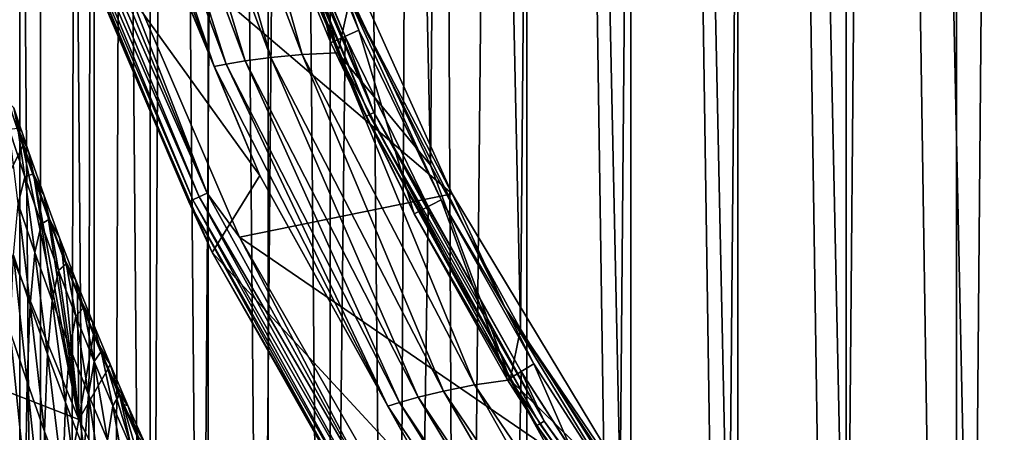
# Model space of a CAD drawing. Header units: metres. Extents: x -23 to 23, y -199 to 23.
# Tile 48 of 112: x -20.21 to -13.96, y -10.68 to -8.06. Entities that reach past the tile are written whole.
import ezdxf

# ---------------------------------------------------------------- set-up
doc = ezdxf.new("R2010")
doc.units = ezdxf.units.M
doc.layers.add('solid_509541_180_SW0001', color=7, linetype='CONTINUOUS')

msp = doc.modelspace()

# ---------------------------------------------------------------- linework, layer by layer
at = {"layer": 'solid_509541_180_SW0001'}
for points in [[(-13.541714, 23.032616), (-13.543104, -23.032438), (-14.257938, 22.915773)], [(-14.257938, 22.915773), (-14.260871, -22.915182), (-14.958184, 22.752655)], [(-14.257938, 22.915773), (-13.543104, -23.032438), (-14.260871, -22.915182)], [(-14.958184, 22.752655), (-14.962487, -22.751501), (-15.64606, 22.543859)], [(-14.958184, 22.752655), (-14.260871, -22.915182), (-14.962487, -22.751501)], [(-15.64606, 22.543859), (-15.651272, -22.542095), (-16.324329, 22.289352)], [(-15.64606, 22.543859), (-14.962487, -22.751501), (-15.651272, -22.542095)], [(-16.324329, 22.289352), (-16.329857, -22.287073), (-16.98461, 21.991114)], [(-16.324329, 22.289352), (-15.651272, -22.542095), (-16.329857, -22.287073)], [(-16.98461, 21.991114), (-17.418631, -21.765591), (-17.620922, 21.651768)], [(-16.98461, 21.991114), (-16.990856, -21.988033), (-17.418631, -21.765591)], [(-16.98461, 21.991114), (-16.329857, -22.287073), (-16.990856, -21.988033)], [(-17.620922, 21.651768), (-17.834307, -21.525427), (-18.231327, 21.272379)], [(-17.620922, 21.651768), (-17.418631, -21.765591), (-17.834307, -21.525427)], [(-18.231327, 21.272379), (-18.238865, -21.267349), (-18.624701, 20.997004)], [(-18.231327, 21.272379), (-17.834307, -21.525427), (-18.238865, -21.267349)], [(-18.624701, 20.997004), (-18.632523, -20.991266), (-19.005861, 20.704624)], [(-18.624701, 20.997004), (-18.238865, -21.267349), (-18.632523, -20.991266)], [(-19.005861, 20.704624), (-19.014036, -20.698032), (-19.374781, 20.395264)], [(-19.005861, 20.704624), (-18.632523, -20.991266), (-19.014036, -20.698032)], [(-19.374781, 20.395264), (-19.38341, -20.387638), (-19.729429, 20.070425)], [(-19.374781, 20.395264), (-19.014036, -20.698032), (-19.38341, -20.387638)], [(-19.729429, 20.070425), (-19.738308, -20.061901), (-20.069708, 19.730179)], [(-19.729429, 20.070425), (-19.38341, -20.387638), (-19.738308, -20.061901)], [(-20.069708, 19.730179), (-20.078621, -19.720907), (-20.394615, 19.375515)], [(-20.069708, 19.730179), (-19.738308, -20.061901), (-20.078621, -19.720907)], [(-20.394615, 19.375515), (-20.078621, -19.720907), (-20.403206, -19.365856)], [(-13.911057, 14.033175, 298.149994), (-14.728495, 13.172659, 298.149994), (-14.154234, -13.787871, 298.149994)], [(-13.911057, 14.033175, 298.149994), (-14.154234, -13.787871, 298.149994), (-13.300911, -14.612781, 298.149994)], [(-14.728495, 13.172659, 298.149994), (-15.492808, 12.264606, 298.149994), (-14.956552, -12.913151, 298.149994)], [(-14.728495, 13.172659, 298.149994), (-14.956552, -12.913151, 298.149994), (-14.154234, -13.787871, 298.149994)], [(-15.492808, 12.264606, 298.149994), (-16.20126, 11.31225, 298.149994), (-15.704997, -11.991705, 298.149994)], [(-15.492808, 12.264606, 298.149994), (-15.704997, -11.991705, 298.149994), (-14.956552, -12.913151, 298.149994)], [(-16.20126, 11.31225, 298.149994), (-16.851305, 10.318986, 298.149994), (-16.396717, -11.027032, 298.149994)], [(-16.20126, 11.31225, 298.149994), (-16.396717, -11.027032, 298.149994), (-15.704997, -11.991705, 298.149994)], [(-16.851305, 10.318986, 298.149994), (-17.440529, 9.288476, 298.149994), (-17.029211, -10.022654, 298.149994)], [(-16.851305, 10.318986, 298.149994), (-17.029211, -10.022654, 298.149994), (-16.396717, -11.027032, 298.149994)], [(-17.440529, 9.288476, 298.149994), (-17.966763, 8.224541, 298.149994), (-17.600235, -8.982162, 298.149994)], [(-17.440529, 9.288476, 298.149994), (-17.600235, -8.982162, 298.149994), (-17.029211, -10.022654, 298.149994)], [(-17.966763, 8.224541, 298.149994), (-18.107763, -7.909264, 298.149994), (-17.600235, -8.982162, 298.149994)], [(-20.430849, -189, 242.975174), (-20.209421, -189, 243), (-20.430624, -0.000278, 242.975235)], [(-20.430624, -0.000278, 242.975235), (-20.209421, -189, 243), (-20.209421, -0.000428, 243)], [(-19.85832, -1.201108, 243), (-20.209421, -0.000428, 243), (-20.209421, -189, 243)], [(-19.749578, -2.397916, 243), (-19.85832, -1.201108, 243), (-20.209421, -189, 243)], [(-19.568743, -3.586129, 243), (-19.749578, -2.397916, 243), (-20.209421, -189, 243)], [(-19.316486, -4.761213, 243), (-19.568743, -3.586129, 243), (-20.209421, -189, 243)], [(19.316486, -4.761213, 243), (18.993776, -5.918785, 243), (-20.209421, -189, 243)], [(19.316486, -4.761213, 243), (-20.209421, -189, 243), (20.209421, -189, 243)], [(-18.993776, -5.918785, 243), (-19.316486, -4.761213, 243), (-20.209421, -189, 243)], [(18.993776, -5.918785, 243), (18.601791, -7.054702, 243), (-20.209421, -189, 243)], [(-18.601791, -7.054702, 243), (-18.993776, -5.918785, 243), (-20.209421, -189, 243)], [(-19.818785, -6.088886, 297.379608), (-18.97415, -8.357059, 297.379608), (-19.742491, -6.081888, 297.589386)], [(-19.818785, -6.088886, 297.379608), (-19.583431, -6.888737, 297.15979), (-18.97415, -8.357059, 297.379608)], [(-19.742491, -6.081888, 297.589386), (-18.898794, -8.342115, 297.589386), (-19.619987, -6.073399, 297.777344)], [(-18.97415, -8.357059, 297.379608), (-18.898794, -8.342115, 297.589386), (-19.742491, -6.081888, 297.589386)], [(-19.619987, -6.073399, 297.777344), (-18.777407, -8.321001, 297.777344), (-19.456242, -6.067251, 297.934174)], [(-18.898794, -8.342115, 297.589386), (-18.777407, -8.321001, 297.777344), (-19.619987, -6.073399, 297.777344)], [(-19.456242, -6.067251, 297.934174), (-18.614414, -8.29822, 297.934174), (-19.257986, -6.067883, 298.052094)], [(-18.777407, -8.321001, 297.777344), (-18.614414, -8.29822, 297.934174), (-19.456242, -6.067251, 297.934174)], [(-19.257986, -6.067883, 298.052094), (-18.415915, -8.279089, 298.052094), (-19.033278, -6.080391, 298.125244)], [(-18.614414, -8.29822, 297.934174), (-18.415915, -8.279089, 298.052094), (-19.257986, -6.067883, 298.052094)], [(-19.033278, -6.080391, 298.125244), (-18.189232, -8.269745, 298.125244), (-18.549982, -6.807784, 298.149994)], [(-18.415915, -8.279089, 298.052094), (-18.189232, -8.269745, 298.125244), (-19.033278, -6.080391, 298.125244)], [(-18.866756, -6.601764, 243.065384), (-18.846643, -6.594726, 243.031128), (-17.989763, -8.663414, 243.031128)], [(-18.008963, -8.67266, 243.065384), (-18.695168, -7.090142, 243.10524), (-18.866756, -6.601764, 243.065384)], [(-18.008963, -8.67266, 243.065384), (-18.866756, -6.601764, 243.065384), (-17.989763, -8.663414, 243.031128)], [(-18.846643, -6.594726, 243.031128), (-18.815392, -6.58379, 243.008087), (-17.959932, -8.649048, 243.008087)], [(-17.989763, -8.663414, 243.031128), (-18.846643, -6.594726, 243.031128), (-17.959932, -8.649048, 243.008087)], [(-18.815392, -6.58379, 243.008087), (-18.601791, -7.054702, 243), (-18.141941, -8.164902, 243)], [(-17.959932, -8.649048, 243.008087), (-18.815392, -6.58379, 243.008087), (-18.141941, -8.164902, 243)], [(-18.189232, -8.269745, 298.125244), (-18.107763, -7.909264, 298.149994), (-18.549982, -6.807784, 298.149994)], [(-18.68404, -9.048323, 297.15979), (-19.583431, -6.888737, 297.15979), (-19.966608, -7.267251, 247.351959)], [(-18.97415, -8.357059, 297.379608), (-19.583431, -6.888737, 297.15979), (-18.68404, -9.048323, 297.15979)], [(-19.978346, -6.990726, 247.188583), (-19.070013, -9.183635, 247.188583), (-20.020224, -7.005379, 247.233353)], [(-19.925402, -6.972199, 247.159851), (-19.019476, -9.159297, 247.159851), (-19.978346, -6.990726, 247.188583)], [(-19.019476, -9.159297, 247.159851), (-19.070013, -9.183635, 247.188583), (-19.978346, -6.990726, 247.188583)], [(-19.925402, -6.972199, 247.159851), (-19.781652, -7.190675, 247.149994), (-19.019476, -9.159297, 247.159851)], [(-18.439878, -6.993421, 247.149994), (-17.462526, -9.164993, 247.149994), (-19.781652, -7.190675, 247.149994)], [(-18.158518, -7.83282, 246.983429), (-17.462526, -9.164993, 247.149994), (-18.439878, -6.993421, 247.149994)], [(18.601791, -7.054702, 243), (18.141941, -8.164902, 243), (-20.209421, -189, 243)], [(-18.141941, -8.164902, 243), (-18.601791, -7.054702, 243), (-20.209421, -189, 243)], [(-20.020224, -7.005379, 247.233353), (-19.109987, -9.202885, 247.233353), (-20.046873, -7.014704, 247.289688)], [(-20.046873, -7.014704, 247.289688), (-19.135426, -9.215136, 247.289688), (-19.966608, -7.267251, 247.351959)], [(-19.109987, -9.202885, 247.233353), (-19.135426, -9.215136, 247.289688), (-20.046873, -7.014704, 247.289688)], [(-19.070013, -9.183635, 247.188583), (-19.109987, -9.202885, 247.233353), (-20.020224, -7.005379, 247.233353)], [(-18.51363, -7.021294, 246.809937), (-18.695168, -7.090142, 243.10524), (-18.232967, -8.205993, 243.10524)], [(-18.055918, -8.126308, 246.809937), (-18.51363, -7.021294, 246.809937), (-18.232967, -8.205993, 243.10524)], [(-18.158518, -7.83282, 246.983429), (-18.51363, -7.021294, 246.809937), (-18.055918, -8.126308, 246.809937)], [(-18.008963, -8.67266, 243.065384), (-18.232967, -8.205993, 243.10524), (-18.695168, -7.090142, 243.10524)], [(-17.462526, -9.164993, 247.149994), (-18.812983, -9.438797, 247.149994), (-19.781652, -7.190675, 247.149994)], [(-19.019476, -9.159297, 247.159851), (-19.781652, -7.190675, 247.149994), (-18.812983, -9.438797, 247.149994)], [(-18.68404, -9.048323, 297.15979), (-19.966608, -7.267251, 247.351959), (-18.987925, -9.536094, 247.351959)], [(-19.135426, -9.215136, 247.289688), (-18.987925, -9.536094, 247.351959), (-19.966608, -7.267251, 247.351959)], [(-18.158518, -7.83282, 246.983429), (-18.055918, -8.126308, 246.809937), (-17.532322, -9.201672, 246.809937)], [(-18.158518, -7.83282, 246.983429), (-17.532322, -9.201672, 246.809937), (-17.126402, -9.887933, 246.983429)], [(-18.158518, -7.83282, 246.983429), (-17.126402, -9.887933, 246.983429), (-17.462526, -9.164993, 247.149994)], [(-18.189232, -8.269745, 298.125244), (-17.600235, -8.982162, 298.149994), (-18.107763, -7.909264, 298.149994)], [(-18.055918, -8.126308, 246.809937), (-18.232967, -8.205993, 243.10524), (-17.704237, -9.291901, 243.10524)], [(-17.532322, -9.201672, 246.809937), (-18.055918, -8.126308, 246.809937), (-17.704237, -9.291901, 243.10524)], [(18.141941, -8.164902, 243), (17.615858, -9.2454, 243), (-20.209421, -189, 243)], [(-17.615858, -9.2454, 243), (-18.141941, -8.164902, 243), (-20.209421, -189, 243)], [(-17.959932, -8.649048, 243.008087), (-18.141941, -8.164902, 243), (-17.615858, -9.2454, 243)], [(-18.008963, -8.67266, 243.065384), (-17.704237, -9.291901, 243.10524), (-18.232967, -8.205993, 243.10524)], [(-18.777407, -8.321001, 297.777344), (-17.678352, -10.454949, 297.777344), (-18.614414, -8.29822, 297.934174)], [(-18.614414, -8.29822, 297.934174), (-17.517771, -10.415592, 297.934174), (-18.415915, -8.279089, 298.052094)], [(-17.678352, -10.454949, 297.777344), (-17.517771, -10.415592, 297.934174), (-18.614414, -8.29822, 297.934174)], [(-18.415915, -8.279089, 298.052094), (-17.32095, -10.376605, 298.052094), (-18.189232, -8.269745, 298.125244)], [(-17.517771, -10.415592, 297.934174), (-17.32095, -10.376605, 298.052094), (-18.415915, -8.279089, 298.052094)], [(-18.189232, -8.269745, 298.125244), (-17.094345, -10.345055, 298.125244), (-17.600235, -8.982162, 298.149994)], [(-17.32095, -10.376605, 298.052094), (-17.094345, -10.345055, 298.125244), (-18.189232, -8.269745, 298.125244)], [(-18.97415, -8.357059, 297.379608), (-17.870939, -10.511344, 297.379608), (-18.898794, -8.342115, 297.589386)], [(-18.97415, -8.357059, 297.379608), (-18.68404, -9.048323, 297.15979), (-17.870939, -10.511344, 297.379608)], [(-18.898794, -8.342115, 297.589386), (-17.79734, -10.488565, 297.589386), (-18.777407, -8.321001, 297.777344)], [(-17.870939, -10.511344, 297.379608), (-17.79734, -10.488565, 297.589386), (-18.898794, -8.342115, 297.589386)], [(-17.79734, -10.488565, 297.589386), (-17.678352, -10.454949, 297.777344), (-18.777407, -8.321001, 297.777344)], [(-20.188795, -8.858785, 207.500443), (-20.279081, -8.588026, 207.912704), (-20.386017, -9.252584, 192.516052)], [(-20.246901, -8.618473, 209.819061), (-20.279081, -8.588026, 207.912704), (-20.188795, -8.858785, 207.500443)], [(-20.153425, -8.895197, 209.42067), (-20.246901, -8.618473, 209.819061), (-20.188795, -8.858785, 207.500443)], [(-20.220984, -8.748334, 211.84938), (-20.246901, -8.618473, 209.819061), (-20.153425, -8.895197, 209.42067)], [(-18.008963, -8.67266, 243.065384), (-17.989763, -8.663414, 243.031128), (-16.906654, -10.623155, 243.031128)], [(-16.924696, -10.634492, 243.065384), (-17.704237, -9.291901, 243.10524), (-18.008963, -8.67266, 243.065384)], [(-16.924696, -10.634492, 243.065384), (-18.008963, -8.67266, 243.065384), (-16.906654, -10.623155, 243.031128)], [(-17.989763, -8.663414, 243.031128), (-17.959932, -8.649048, 243.008087), (-16.878618, -10.605539, 243.008087)], [(-16.906654, -10.623155, 243.031128), (-17.989763, -8.663414, 243.031128), (-16.878618, -10.605539, 243.008087)], [(-17.959932, -8.649048, 243.008087), (-17.615858, -9.2454, 243), (-17.025412, -10.292294, 243)], [(-16.878618, -10.605539, 243.008087), (-17.959932, -8.649048, 243.008087), (-17.025412, -10.292294, 243)], [(-20.220984, -8.748334, 211.84938), (-20.176048, -9.055577, 213.838791), (-20.276518, -8.75375, 214.239655)], [(-20.276518, -8.75375, 214.239655), (-20.176048, -9.055577, 213.838791), (-20.218462, -9.226944, 216.176163)], [(-20.220984, -8.748334, 211.84938), (-20.153425, -8.895197, 209.42067), (-20.122068, -9.037756, 211.449677)], [(-20.220984, -8.748334, 211.84938), (-20.122068, -9.037756, 211.449677), (-20.176048, -9.055577, 213.838791)], [(-20.188795, -8.858785, 207.500443), (-20.386017, -9.252584, 192.516052), (-19.833673, -10.596108, 192.516052)], [(-20.11101, -9.08313, 207.157501), (-20.188795, -8.858785, 207.500443), (-19.833673, -10.596108, 192.516052)], [(-20.153425, -8.895197, 209.42067), (-20.188795, -8.858785, 207.500443), (-20.11101, -9.08313, 207.157501)], [(-20.056473, -9.169903, 209.022125), (-20.153425, -8.895197, 209.42067), (-20.11101, -9.08313, 207.157501)], [(-20.122068, -9.037756, 211.449677), (-20.153425, -8.895197, 209.42067), (-20.056473, -9.169903, 209.022125)], [(-17.094345, -10.345055, 298.125244), (-17.029211, -10.022654, 298.149994), (-17.600235, -8.982162, 298.149994)], [(-20.176048, -9.055577, 213.838791), (-20.112869, -9.535294, 215.773895), (-20.218462, -9.226944, 216.176163)], [(-20.122068, -9.037756, 211.449677), (-20.07181, -9.354305, 213.437561), (-20.176048, -9.055577, 213.838791)], [(-20.176048, -9.055577, 213.838791), (-20.07181, -9.354305, 213.437561), (-20.112869, -9.535294, 215.773895)], [(-20.122068, -9.037756, 211.449677), (-20.056473, -9.169903, 209.022125), (-20.019518, -9.324356, 211.049698)], [(-20.122068, -9.037756, 211.449677), (-20.019518, -9.324356, 211.049698), (-20.07181, -9.354305, 213.437561)], [(-17.547384, -11.093006, 297.15979), (-18.68404, -9.048323, 297.15979), (-18.987925, -9.536094, 247.351959)], [(-17.870939, -10.511344, 297.379608), (-18.68404, -9.048323, 297.15979), (-17.547384, -11.093006, 297.15979)], [(-20.027739, -9.314909, 206.801758), (-20.11101, -9.08313, 207.157501), (-19.833673, -10.596108, 192.516052)], [(-20.056473, -9.169903, 209.022125), (-20.11101, -9.08313, 207.157501), (-20.027739, -9.314909, 206.801758)], [(-19.956068, -9.44238, 208.623383), (-20.056473, -9.169903, 209.022125), (-20.027739, -9.314909, 206.801758)], [(-20.019518, -9.324356, 211.049698), (-20.056473, -9.169903, 209.022125), (-19.956068, -9.44238, 208.623383)], [(-19.070013, -9.183635, 247.188583), (-17.921864, -11.261054, 247.188583), (-19.109987, -9.202885, 247.233353)], [(-19.019476, -9.159297, 247.159851), (-17.874369, -11.231211, 247.159851), (-19.070013, -9.183635, 247.188583)], [(-17.874369, -11.231211, 247.159851), (-17.921864, -11.261054, 247.188583), (-19.070013, -9.183635, 247.188583)], [(-19.019476, -9.159297, 247.159851), (-18.812983, -9.438797, 247.149994), (-17.874369, -11.231211, 247.159851)], [(-17.462526, -9.164993, 247.149994), (-16.230526, -11.203001, 247.149994), (-18.812983, -9.438797, 247.149994)], [(-17.126402, -9.887933, 246.983429), (-16.230526, -11.203001, 247.149994), (-17.462526, -9.164993, 247.149994)], [(-19.833673, -10.596108, 192.516052), (-20.386017, -9.252584, 192.516052), (-20.54093, -10.320656, 168.448547)], [(-20.218462, -9.226944, 216.176163), (-20.142958, -9.869386, 218.045197), (-20.249702, -9.554305, 218.448059)], [(-20.218462, -9.226944, 216.176163), (-20.112869, -9.535294, 215.773895), (-20.142958, -9.869386, 218.045197)], [(17.615858, -9.2454, 243), (17.025412, -10.292294, 243), (-20.209421, -189, 243)], [(-17.025412, -10.292294, 243), (-17.615858, -9.2454, 243), (-20.209421, -189, 243)], [(-19.109987, -9.202885, 247.233353), (-17.959431, -11.284658, 247.233353), (-19.135426, -9.215136, 247.289688)], [(-19.135426, -9.215136, 247.289688), (-17.983337, -11.29968, 247.289688), (-18.987925, -9.536094, 247.351959)], [(-17.959431, -11.284658, 247.233353), (-17.983337, -11.29968, 247.289688), (-19.135426, -9.215136, 247.289688)], [(-17.921864, -11.261054, 247.188583), (-17.959431, -11.284658, 247.233353), (-19.109987, -9.202885, 247.233353)], [(-17.532322, -9.201672, 246.809937), (-17.704237, -9.291901, 243.10524), (-17.110907, -10.343904, 243.10524)], [(-16.944752, -10.24346, 246.809937), (-17.532322, -9.201672, 246.809937), (-17.110907, -10.343904, 243.10524)], [(-17.126402, -9.887933, 246.983429), (-17.532322, -9.201672, 246.809937), (-16.944752, -10.24346, 246.809937)], [(-19.938507, -9.554438, 206.432449), (-20.027739, -9.314909, 206.801758), (-19.833673, -10.596108, 192.516052)], [(-19.956068, -9.44238, 208.623383), (-20.027739, -9.314909, 206.801758), (-19.938507, -9.554438, 206.432449)], [(-16.924696, -10.634492, 243.065384), (-17.110907, -10.343904, 243.10524), (-17.704237, -9.291901, 243.10524)], [(-20.07181, -9.354305, 213.437561), (-20.003414, -9.840032, 215.371155), (-20.112869, -9.535294, 215.773895)], [(-20.019518, -9.324356, 211.049698), (-19.96381, -9.649515, 213.035919), (-20.07181, -9.354305, 213.437561)], [(-20.07181, -9.354305, 213.437561), (-19.96381, -9.649515, 213.035919), (-20.003414, -9.840032, 215.371155)], [(-20.019518, -9.324356, 211.049698), (-19.956068, -9.44238, 208.623383), (-19.913385, -9.607818, 210.649399)], [(-20.019518, -9.324356, 211.049698), (-19.913385, -9.607818, 210.649399), (-19.96381, -9.649515, 213.035919)], [(-19.852272, -9.712437, 208.224457), (-19.956068, -9.44238, 208.623383), (-19.938507, -9.554438, 206.432449)], [(-19.913385, -9.607818, 210.649399), (-19.956068, -9.44238, 208.623383), (-19.852272, -9.712437, 208.224457)], [(-16.230526, -11.203001, 247.149994), (-17.589468, -11.559834, 247.149994), (-18.812983, -9.438797, 247.149994)], [(-17.874369, -11.231211, 247.159851), (-18.812983, -9.438797, 247.149994), (-17.589468, -11.559834, 247.149994)], [(-20.249702, -9.554305, 218.448059), (-20.162664, -10.35764, 220.23764), (-20.270441, -10.038982, 220.640427)], [(-20.249702, -9.554305, 218.448059), (-20.142958, -9.869386, 218.045197), (-20.162664, -10.35764, 220.23764)], [(-20.112869, -9.535294, 215.773895), (-20.03231, -10.180995, 217.641785), (-20.142958, -9.869386, 218.045197)], [(-20.112869, -9.535294, 215.773895), (-20.003414, -9.840032, 215.371155), (-20.03231, -10.180995, 217.641785)], [(-19.843044, -9.801395, 206.049774), (-19.938507, -9.554438, 206.432449), (-19.833673, -10.596108, 192.516052)], [(-19.852272, -9.712437, 208.224457), (-19.938507, -9.554438, 206.432449), (-19.843044, -9.801395, 206.049774)], [(-17.547384, -11.093006, 297.15979), (-18.987925, -9.536094, 247.351959), (-17.752462, -11.675978, 247.351959)], [(-17.983337, -11.29968, 247.289688), (-17.752462, -11.675978, 247.351959), (-18.987925, -9.536094, 247.351959)], [(-19.913385, -9.607818, 210.649399), (-19.852139, -9.940798, 212.633896), (-19.96381, -9.649515, 213.035919)], [(-19.913385, -9.607818, 210.649399), (-19.852272, -9.712437, 208.224457), (-19.803812, -9.887843, 210.24881)], [(-19.913385, -9.607818, 210.649399), (-19.803812, -9.887843, 210.24881), (-19.852139, -9.940798, 212.633896)], [(-19.96381, -9.649515, 213.035919), (-19.890112, -10.140659, 214.967926), (-20.003414, -9.840032, 215.371155)], [(-19.96381, -9.649515, 213.035919), (-19.852139, -9.940798, 212.633896), (-19.890112, -10.140659, 214.967926)], [(-19.745203, -9.979905, 207.825333), (-19.852272, -9.712437, 208.224457), (-19.843044, -9.801395, 206.049774)], [(-19.803812, -9.887843, 210.24881), (-19.852272, -9.712437, 208.224457), (-19.745203, -9.979905, 207.825333)], [(-19.740486, -10.056903, 205.651733), (-19.843044, -9.801395, 206.049774), (-19.833673, -10.596108, 192.516052)], [(-19.745203, -9.979905, 207.825333), (-19.843044, -9.801395, 206.049774), (-19.740486, -10.056903, 205.651733)], [(-20.142958, -9.869386, 218.045197), (-20.050953, -10.673154, 219.834244), (-20.162664, -10.35764, 220.23764)], [(-20.142958, -9.869386, 218.045197), (-20.03231, -10.180995, 217.641785), (-20.050953, -10.673154, 219.834244)], [(-20.003414, -9.840032, 215.371155), (-19.917738, -10.488567, 217.237839), (-20.03231, -10.180995, 217.641785)], [(-20.003414, -9.840032, 215.371155), (-19.890112, -10.140659, 214.967926), (-19.917738, -10.488567, 217.237839)], [(-19.852139, -9.940798, 212.633896), (-19.773077, -10.436688, 214.56424), (-19.890112, -10.140659, 214.967926)], [(-19.803812, -9.887843, 210.24881), (-19.737001, -10.227763, 212.231491), (-19.852139, -9.940798, 212.633896)], [(-19.852139, -9.940798, 212.633896), (-19.737001, -10.227763, 212.231491), (-19.773077, -10.436688, 214.56424)], [(-19.803812, -9.887843, 210.24881), (-19.745203, -9.979905, 207.825333), (-19.691036, -10.16416, 209.847977)], [(-19.803812, -9.887843, 210.24881), (-19.691036, -10.16416, 209.847977), (-19.737001, -10.227763, 212.231491)], [(-17.126402, -9.887933, 246.983429), (-16.944752, -10.24346, 246.809937), (-16.295351, -11.247869, 246.809937)], [(-17.126402, -9.887933, 246.983429), (-16.295351, -11.247869, 246.809937), (-15.86268, -11.809328, 246.983429)], [(-17.126402, -9.887933, 246.983429), (-15.86268, -11.809328, 246.983429), (-16.230526, -11.203001, 247.149994)], [(-19.635014, -10.244643, 207.426102), (-19.745203, -9.979905, 207.825333), (-19.740486, -10.056903, 205.651733)], [(-19.691036, -10.16416, 209.847977), (-19.745203, -9.979905, 207.825333), (-19.635014, -10.244643, 207.426102)], [(-20.270441, -10.038982, 220.640427), (-20.172825, -11.000114, 222.337173), (-20.28149, -10.681177, 222.738998)], [(-20.270441, -10.038982, 220.640427), (-20.162664, -10.35764, 220.23764), (-20.172825, -11.000114, 222.337173)], [(-19.649372, -10.276083, 205.308533), (-19.740486, -10.056903, 205.651733), (-19.833673, -10.596108, 192.516052)], [(-19.635014, -10.244643, 207.426102), (-19.740486, -10.056903, 205.651733), (-19.649372, -10.276083, 205.308533)], [(-17.094345, -10.345055, 298.125244), (-16.396717, -11.027032, 298.149994), (-17.029211, -10.022654, 298.149994)], [(-20.03231, -10.180995, 217.641785), (-19.93531, -10.984908, 219.430222), (-20.050953, -10.673154, 219.834244)], [(-20.03231, -10.180995, 217.641785), (-19.917738, -10.488567, 217.237839), (-19.93531, -10.984908, 219.430222)], [(-19.890112, -10.140659, 214.967926), (-19.799267, -10.791534, 216.833344), (-19.917738, -10.488567, 217.237839)], [(-19.890112, -10.140659, 214.967926), (-19.773077, -10.436688, 214.56424), (-19.799267, -10.791534, 216.833344)], [(-19.691036, -10.16416, 209.847977), (-19.618744, -10.51005, 211.828812), (-19.737001, -10.227763, 212.231491)], [(-19.691036, -10.16416, 209.847977), (-19.635014, -10.244643, 207.426102), (-19.575365, -10.436527, 209.446976)], [(-19.691036, -10.16416, 209.847977), (-19.575365, -10.436527, 209.446976), (-19.618744, -10.51005, 211.828812)], [(-19.737001, -10.227763, 212.231491), (-19.652578, -10.72765, 214.160141), (-19.773077, -10.436688, 214.56424)], [(-19.737001, -10.227763, 212.231491), (-19.618744, -10.51005, 211.828812), (-19.652578, -10.72765, 214.160141)], [(-19.521877, -10.506536, 207.026825), (-19.635014, -10.244643, 207.426102), (-19.649372, -10.276083, 205.308533)], [(-19.575365, -10.436527, 209.446976), (-19.635014, -10.244643, 207.426102), (-19.521877, -10.506536, 207.026825)], [(-16.944752, -10.24346, 246.809937), (-17.110907, -10.343904, 243.10524), (-16.455139, -11.358162, 243.10524)], [(-16.295351, -11.247869, 246.809937), (-16.944752, -10.24346, 246.809937), (-16.455139, -11.358162, 243.10524)], [(17.025412, -10.292294, 243), (16.372877, -11.301532, 243), (-20.209421, -189, 243)], [(-16.372877, -11.301532, 243), (-17.025412, -10.292294, 243), (-20.209421, -189, 243)], [(-19.649372, -10.276083, 205.308533), (-19.833673, -10.596108, 192.516052), (-19.134106, -11.977755, 192.516052)], [(-19.552755, -10.501106, 204.954498), (-19.649372, -10.276083, 205.308533), (-19.134106, -11.977755, 192.516052)], [(-19.521877, -10.506536, 207.026825), (-19.649372, -10.276083, 205.308533), (-19.552755, -10.501106, 204.954498)], [(-16.878618, -10.605539, 243.008087), (-17.025412, -10.292294, 243), (-16.372877, -11.301532, 243)], [(-20.006702, -11.577815, 168.448547), (-20.54093, -10.320656, 168.448547), (-20.209503, -12.494564, 144.381027)], [(-19.833673, -10.596108, 192.516052), (-20.54093, -10.320656, 168.448547), (-20.006702, -11.577815, 168.448547)], [(-20.162664, -10.35764, 220.23764), (-20.060112, -11.316377, 221.934662), (-20.172825, -11.000114, 222.337173)], [(-20.162664, -10.35764, 220.23764), (-20.050953, -10.673154, 219.834244), (-20.060112, -11.316377, 221.934662)], [(-17.517771, -10.415592, 297.934174), (-16.181322, -12.390385, 297.934174), (-17.32095, -10.376605, 298.052094)], [(-17.32095, -10.376605, 298.052094), (-15.988128, -12.331625, 298.052094), (-17.094345, -10.345055, 298.125244)], [(-16.181322, -12.390385, 297.934174), (-15.988128, -12.331625, 298.052094), (-17.32095, -10.376605, 298.052094)], [(-16.924696, -10.634492, 243.065384), (-16.455139, -11.358162, 243.10524), (-17.110907, -10.343904, 243.10524)], [(-17.094345, -10.345055, 298.125244), (-15.763721, -12.2777, 298.125244), (-16.396717, -11.027032, 298.149994)], [(-15.988128, -12.331625, 298.052094), (-15.763721, -12.2777, 298.125244), (-17.094345, -10.345055, 298.125244)], [(-19.773077, -10.436688, 214.56424), (-19.677034, -11.089341, 216.42836), (-19.799267, -10.791534, 216.833344)], [(-19.773077, -10.436688, 214.56424), (-19.652578, -10.72765, 214.160141), (-19.677034, -11.089341, 216.42836)], [(-19.575365, -10.436527, 209.446976), (-19.49781, -10.787332, 211.425949), (-19.618744, -10.51005, 211.828812)], [(-19.575365, -10.436527, 209.446976), (-19.521877, -10.506536, 207.026825), (-19.457146, -10.704739, 209.045929)], [(-19.575365, -10.436527, 209.446976), (-19.457146, -10.704739, 209.045929), (-19.49781, -10.787332, 211.425949)], [(-17.678352, -10.454949, 297.777344), (-16.337831, -12.446096, 297.777344), (-17.517771, -10.415592, 297.934174)], [(-16.337831, -12.446096, 297.777344), (-16.181322, -12.390385, 297.934174), (-17.517771, -10.415592, 297.934174)], [(-19.917738, -10.488567, 217.237839), (-19.815712, -11.292277, 219.02562), (-19.93531, -10.984908, 219.430222)], [(-19.917738, -10.488567, 217.237839), (-19.799267, -10.791534, 216.833344), (-19.815712, -11.292277, 219.02562)], [(-19.45002, -10.73267, 204.588425), (-19.552755, -10.501106, 204.954498), (-19.134106, -11.977755, 192.516052)], [(-19.405977, -10.765488, 206.627579), (-19.552755, -10.501106, 204.954498), (-19.45002, -10.73267, 204.588425)], [(-19.405977, -10.765488, 206.627579), (-19.521877, -10.506536, 207.026825), (-19.552755, -10.501106, 204.954498)], [(-17.870939, -10.511344, 297.379608), (-16.524187, -12.522382, 297.379608), (-17.79734, -10.488565, 297.589386)], [(-17.79734, -10.488565, 297.589386), (-16.45315, -12.491964, 297.589386), (-17.678352, -10.454949, 297.777344)], [(-16.524187, -12.522382, 297.379608), (-16.45315, -12.491964, 297.589386), (-17.79734, -10.488565, 297.589386)], [(-16.45315, -12.491964, 297.589386), (-16.337831, -12.446096, 297.777344), (-17.678352, -10.454949, 297.777344)], [(-19.618744, -10.51005, 211.828812), (-19.529053, -11.013105, 213.755753), (-19.652578, -10.72765, 214.160141)], [(-19.618744, -10.51005, 211.828812), (-19.49781, -10.787332, 211.425949), (-19.529053, -11.013105, 213.755753)], [(-19.457146, -10.704739, 209.045929), (-19.521877, -10.506536, 207.026825), (-19.405977, -10.765488, 206.627579)], [(-17.870939, -10.511344, 297.379608), (-17.547384, -11.093006, 297.15979), (-16.524187, -12.522382, 297.379608)], [(-19.134106, -11.977755, 192.516052), (-19.833673, -10.596108, 192.516052), (-20.006702, -11.577815, 168.448547)], [(-16.924696, -10.634492, 243.065384), (-16.906654, -10.623155, 243.031128), (-15.610932, -12.449303, 243.031128)], [(-16.906654, -10.623155, 243.031128), (-16.878618, -10.605539, 243.008087), (-15.585046, -12.428659, 243.008087)], [(-15.610932, -12.449303, 243.031128), (-16.906654, -10.623155, 243.031128), (-15.585046, -12.428659, 243.008087)], [(-16.878618, -10.605539, 243.008087), (-16.372877, -11.301532, 243), (-15.660671, -12.269428, 243)], [(-15.585046, -12.428659, 243.008087), (-16.878618, -10.605539, 243.008087), (-15.660671, -12.269428, 243)], [(-20.050953, -10.673154, 219.834244), (-19.943459, -11.629314, 221.531479), (-20.060112, -11.316377, 221.934662)], [(-20.050953, -10.673154, 219.834244), (-19.93531, -10.984908, 219.430222), (-19.943459, -11.629314, 221.531479)], [(-15.627592, -12.462589, 243.065384), (-16.455139, -11.358162, 243.10524), (-16.924696, -10.634492, 243.065384)], [(-15.627592, -12.462589, 243.065384), (-16.924696, -10.634492, 243.065384), (-15.610932, -12.449303, 243.031128)]]:
    msp.add_3dface(points, dxfattribs=at)

doc.saveas('drawing.dxf')
